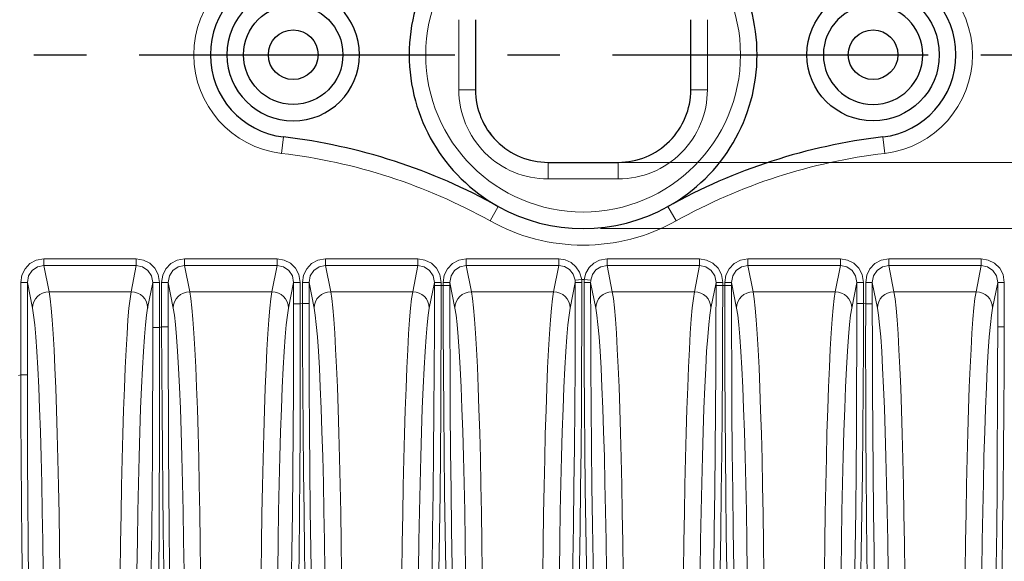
# Model space of a CAD drawing. Header units: millimetres. Extents: x 0 to 594, y 0 to 840.
# Tile 9 of 33: x 213 to 272, y 344 to 376. Entities that reach past the tile are written whole.
import ezdxf

# ---------------------------------------------------------------- set-up
doc = ezdxf.new("R2010")
doc.units = ezdxf.units.MM
doc.linetypes.add('CENTER2', pattern=[28.575, 19.05, -3.175, 3.175, -3.175])
doc.styles.add('Default', font='txt')
doc.dimstyles.new('ISO', dxfattribs={"dimtxt": 3.5, "dimasz": 4.375, "dimexe": 2.1, "dimexo": 1.05, "dimgap": 1.75, "dimtad": 1, "dimdsep": 46, "dimtxsty": 'Default', "dimblk": 'CLOSED', "dimcen": 0.09, "dimclrt": 13, "dimadec": 0, "dimazin": 0, "dimtfac": 0.4, "dimtdec": 3, "dimtofl": 0, "dimtmove": 0, "dimatfit": 3, "dimldrblk": 'CLOSED', "dimfxl": 0, "dimtolj": 1, "dimarcsym": 0})

# ---------------------------------------------------------------- blocks, each defined once
blk = doc.blocks.new('.TD_SECTION_1', base_point=(66.801, 342.614))
at = {"color": 0, "linetype": 'CENTER2'}
blk.add_lwpolyline([(77.301, 374.114), (416.628, 374.115)], dxfattribs=at)
blk = doc.blocks.new('_CLOSED')
at = {"color": 0, "linetype": 'ByBlock', "lineweight": -2}
for p, q in [((-1, 0.166667), (0, 0)), ((-1, 0.166667), (-1, -0.166667)), ((0, 0), (-1, -0.166667)), ((0, 0), (-1, 0))]:
    blk.add_line(p, q, dxfattribs=at)
blk = doc.blocks.new('*D11')
at = {"color": 0, "linetype": 'Continuous', "lineweight": -2}
for p, q in [((248.023, 380.614), (459.407, 380.614)), ((457.307, 376.239), (457.307, 371.989)), ((248.023, 367.614), (459.407, 367.614))]:
    blk.add_line(p, q, dxfattribs=at)
at = {"layer": 'Defpoints', "color": 0}
for p in [(246.973, 380.614), (246.973, 367.614), (457.307, 367.614)]:
    blk.add_point(p, dxfattribs=at)
at = {"color": 0, "lineweight": -2, "xscale": 4.375, "yscale": 4.375, "zscale": 4.375}
for p, rotation in [((457.307, 380.614), 90), ((457.307, 367.614), 270)]:
    blk.add_blockref('_CLOSED', p, dxfattribs=dict(at, rotation=rotation))
at = {"color": 0, "lineweight": 0, "insert": (453.807, 374.114), "char_height": 3.5, "attachment_point": 5, "rotation": 90, "style": 'Default'}
blk.add_mtext('\\A1;13', dxfattribs=at)
blk = doc.blocks.new('*D12')
at = {"color": 0, "linetype": 'Continuous', "lineweight": -2}
for p, q in [((248.023, 384.614), (477.145, 384.614)), ((475.045, 380.239), (475.045, 367.989)), ((248.023, 363.614), (477.145, 363.614))]:
    blk.add_line(p, q, dxfattribs=at)
at = {"layer": 'Defpoints', "color": 0}
for p in [(246.973, 384.614), (246.973, 363.614), (475.045, 363.614)]:
    blk.add_point(p, dxfattribs=at)
at = {"color": 0, "lineweight": -2, "xscale": 4.375, "yscale": 4.375, "zscale": 4.375}
for p, rotation in [((475.045, 384.614), 90), ((475.045, 363.614), 270)]:
    blk.add_blockref('_CLOSED', p, dxfattribs=dict(at, rotation=rotation))
at = {"color": 0, "lineweight": 0, "insert": (471.545, 374.114), "char_height": 3.5, "attachment_point": 5, "rotation": 90, "style": 'Default'}
blk.add_mtext('\\A1;21', dxfattribs=at)
blk = doc.blocks.new('b', base_point=(70.359, 265.815))
at = {"color": 0, "linetype": 'Continuous', "lineweight": 0}
for p, q in [((239.473, 376.232), (239.473, 371.997)), ((254.473, 371.997), (254.473, 376.232)), ((239.473, 371.997), (240.473, 371.997)), ((254.473, 371.997), (253.473, 371.997)), ((228.77, 368.156), (228.887, 369.149)), ((265.175, 368.156), (265.058, 369.149)), ((244.855, 366.614), (244.855, 367.614)), ((249.09, 366.614), (249.09, 367.614)), ((244.855, 366.614), (249.09, 366.614)), ((241.365, 364.074), (241.853, 364.947)), ((252.092, 364.947), (252.58, 364.074)), ((214.419, 361.779), (220.003, 361.779)), ((214.419, 361.779), (214.419, 361.385)), ((214.419, 361.385), (220.003, 361.385)), ((214.419, 361.385), (214.734, 359.796)), ((220.003, 361.385), (219.688, 359.796)), ((220.003, 361.779), (220.003, 361.385)), ((222.919, 361.779), (228.503, 361.779)), ((222.919, 361.779), (222.919, 361.385)), ((222.919, 361.385), (228.503, 361.385)), ((222.919, 361.385), (223.234, 359.796)), ((228.503, 361.385), (228.188, 359.796)), ((228.503, 361.779), (228.503, 361.385)), ((231.419, 361.779), (237.003, 361.779)), ((231.419, 361.779), (231.419, 361.385)), ((231.419, 361.385), (237.003, 361.385)), ((231.419, 361.385), (231.734, 359.796)), ((237.003, 361.385), (236.688, 359.796)), ((237.003, 361.779), (237.003, 361.385)), ((239.919, 361.779), (245.503, 361.779)), ((239.919, 361.779), (239.919, 361.385)), ((239.919, 361.385), (245.503, 361.385)), ((239.919, 361.385), (240.234, 359.796)), ((245.503, 361.385), (245.188, 359.796)), ((245.503, 361.779), (245.503, 361.385)), ((248.419, 361.779), (254.003, 361.779)), ((248.419, 361.779), (248.419, 361.385)), ((248.419, 361.385), (254.003, 361.385)), ((248.419, 361.385), (248.734, 359.796)), ((254.003, 361.385), (253.688, 359.796)), ((254.003, 361.779), (254.003, 361.385)), ((256.919, 361.779), (262.503, 361.779)), ((256.919, 361.779), (256.919, 361.385)), ((256.919, 361.385), (262.503, 361.385)), ((256.919, 361.385), (257.234, 359.796)), ((262.503, 361.385), (262.188, 359.796)), ((262.503, 361.779), (262.503, 361.385)), ((265.419, 361.779), (271.003, 361.779)), ((265.419, 361.779), (265.419, 361.385)), ((265.419, 361.385), (271.003, 361.385)), ((265.419, 361.385), (265.734, 359.796)), ((271.003, 361.385), (270.688, 359.796)), ((271.003, 361.779), (271.003, 361.385)), ((213.027, 360.366), (213.027, 354.777)), ((213.027, 360.366), (213.427, 360.366)), ((213.427, 360.366), (213.427, 354.777)), ((213.427, 360.366), (213.735, 358.812)), ((220.995, 360.366), (220.687, 358.812)), ((220.995, 357.628), (220.995, 360.366)), ((221.395, 360.366), (220.995, 360.366)), ((221.395, 357.628), (221.395, 360.366)), ((221.527, 360.366), (221.527, 357.687)), ((221.527, 360.366), (221.927, 360.366)), ((221.927, 360.366), (221.927, 357.687)), ((221.927, 360.366), (222.235, 358.812)), ((229.495, 360.366), (229.187, 358.812)), ((229.495, 359.065), (229.495, 360.366)), ((229.895, 360.366), (229.495, 360.366)), ((229.895, 359.065), (229.895, 360.366)), ((230.027, 360.366), (230.027, 359.088)), ((230.027, 360.366), (230.427, 360.366)), ((230.427, 360.366), (230.427, 359.088)), ((230.427, 360.366), (230.735, 358.812)), ((237.995, 360.366), (237.687, 358.812)), ((237.995, 360.167), (237.995, 360.366)), ((238.395, 360.366), (237.995, 360.366)), ((237.995, 360.167), (238.395, 360.167)), ((238.395, 360.167), (238.395, 360.366)), ((238.395, 360.167), (238.527, 360.178)), ((238.527, 360.366), (238.527, 360.178)), ((238.527, 360.366), (238.927, 360.366)), ((238.927, 360.178), (238.527, 360.178)), ((238.927, 360.366), (238.927, 360.178)), ((238.927, 360.366), (239.235, 358.812)), ((246.495, 360.366), (246.187, 358.812)), ((246.885, 360.535), (246.488, 360.488)), ((246.885, 360.535), (247.037, 360.535)), ((247.037, 360.535), (247.434, 360.488)), ((247.427, 360.366), (247.735, 358.812)), ((254.995, 360.366), (254.687, 358.812)), ((254.995, 360.366), (254.995, 360.178)), ((255.395, 360.366), (254.995, 360.366)), ((254.995, 360.178), (255.395, 360.178)), ((255.395, 360.366), (255.395, 360.178)), ((255.527, 360.167), (255.395, 360.178)), ((255.527, 360.167), (255.527, 360.366)), ((255.527, 360.366), (255.927, 360.366)), ((255.927, 360.167), (255.527, 360.167)), ((255.927, 360.167), (255.927, 360.366)), ((255.927, 360.366), (256.235, 358.812)), ((263.495, 360.366), (263.187, 358.812)), ((263.495, 360.366), (263.495, 359.088)), ((263.895, 360.366), (263.495, 360.366)), ((263.895, 360.366), (263.895, 359.088)), ((264.027, 359.065), (264.027, 360.366)), ((264.027, 360.366), (264.427, 360.366)), ((264.427, 359.065), (264.427, 360.366)), ((264.427, 360.366), (264.735, 358.812)), ((271.995, 360.366), (271.687, 358.812)), ((271.995, 360.366), (271.995, 357.687)), ((272.395, 360.366), (271.995, 360.366)), ((272.395, 360.366), (272.395, 357.687)), ((214.734, 359.796), (219.688, 359.796)), ((223.234, 359.796), (228.188, 359.796)), ((231.734, 359.796), (236.688, 359.796)), ((240.234, 359.796), (245.188, 359.796)), ((248.734, 359.796), (253.688, 359.796)), ((257.234, 359.796), (262.188, 359.796)), ((265.734, 359.796), (270.688, 359.796)), ((229.495, 359.065), (229.895, 359.065)), ((229.895, 359.065), (230.027, 359.088)), ((230.427, 359.088), (230.027, 359.088)), ((263.495, 359.088), (263.895, 359.088)), ((264.027, 359.065), (263.895, 359.088)), ((264.427, 359.065), (264.027, 359.065)), ((220.995, 357.628), (221.395, 357.628)), ((221.395, 357.628), (221.527, 357.687)), ((221.927, 357.687), (221.527, 357.687)), ((272.395, 357.687), (271.995, 357.687)), ((212.895, 354.745), (213.027, 354.777)), ((213.427, 354.777), (213.027, 354.777))]:
    blk.add_line(p, q, dxfattribs=at)
at = {"color": 0, "linetype": 'Continuous', "lineweight": 30}
for p, q in [((240.473, 376.232), (240.473, 371.997)), ((253.473, 371.997), (253.473, 376.232)), ((244.855, 367.614), (249.09, 367.614))]:
    blk.add_line(p, q, dxfattribs=at)
at = {"color": 0, "linetype": 'Continuous', "lineweight": 0}
for points in [[(213.027, 360.366), (213.093, 360.797), (213.285, 361.186), (213.584, 361.497), (213.963, 361.701), (214.419, 361.779)], [(213.427, 360.366), (213.502, 360.757), (213.716, 361.088), (214.038, 361.308), (214.419, 361.385)], [(220.003, 361.779), (220.427, 361.712), (220.81, 361.518), (221.117, 361.214), (221.318, 360.83), (221.395, 360.366)], [(220.003, 361.385), (220.384, 361.308), (220.706, 361.088), (220.92, 360.757), (220.995, 360.366)], [(221.527, 360.366), (221.593, 360.797), (221.785, 361.186), (222.084, 361.497), (222.463, 361.701), (222.919, 361.779)], [(221.927, 360.366), (222.002, 360.757), (222.216, 361.088), (222.538, 361.308), (222.919, 361.385)], [(228.503, 361.779), (228.927, 361.712), (229.31, 361.518), (229.617, 361.214), (229.818, 360.83), (229.895, 360.366)], [(228.503, 361.385), (228.884, 361.308), (229.206, 361.088), (229.42, 360.757), (229.495, 360.366)], [(230.027, 360.366), (230.093, 360.797), (230.285, 361.186), (230.584, 361.497), (230.963, 361.701), (231.419, 361.779)], [(230.427, 360.366), (230.502, 360.757), (230.716, 361.088), (231.038, 361.308), (231.419, 361.385)], [(237.003, 361.779), (237.427, 361.712), (237.81, 361.518), (238.117, 361.214), (238.318, 360.83), (238.395, 360.366)], [(237.003, 361.385), (237.384, 361.308), (237.706, 361.088), (237.92, 360.757), (237.995, 360.366)], [(238.527, 360.366), (238.593, 360.797), (238.785, 361.186), (239.084, 361.497), (239.463, 361.701), (239.919, 361.779)], [(238.927, 360.366), (239.002, 360.757), (239.216, 361.088), (239.538, 361.308), (239.919, 361.385)], [(245.503, 361.779), (245.887, 361.724), (246.241, 361.565), (246.537, 361.312), (246.754, 360.987), (246.885, 360.535)], [(245.503, 361.385), (245.846, 361.323), (246.147, 361.143), (246.368, 360.868), (246.488, 360.488)], [(247.037, 360.535), (247.137, 360.916), (247.335, 361.253), (247.617, 361.522), (247.962, 361.701), (248.419, 361.779)], [(247.434, 360.488), (247.535, 360.831), (247.745, 361.116), (248.038, 361.308), (248.419, 361.385)], [(254.003, 361.779), (254.427, 361.712), (254.81, 361.518), (255.117, 361.214), (255.318, 360.83), (255.395, 360.366)], [(254.003, 361.385), (254.384, 361.308), (254.706, 361.088), (254.92, 360.757), (254.995, 360.366)], [(255.527, 360.366), (255.593, 360.797), (255.785, 361.186), (256.084, 361.497), (256.463, 361.701), (256.919, 361.779)], [(255.927, 360.366), (256.002, 360.757), (256.216, 361.088), (256.538, 361.308), (256.919, 361.385)], [(262.503, 361.779), (262.927, 361.712), (263.31, 361.518), (263.617, 361.214), (263.818, 360.83), (263.895, 360.366)], [(262.503, 361.385), (262.884, 361.308), (263.206, 361.088), (263.42, 360.757), (263.495, 360.366)], [(264.027, 360.366), (264.093, 360.797), (264.285, 361.186), (264.584, 361.497), (264.963, 361.701), (265.419, 361.779)], [(264.427, 360.366), (264.502, 360.757), (264.716, 361.088), (265.038, 361.308), (265.419, 361.385)], [(271.003, 361.779), (271.427, 361.712), (271.81, 361.518), (272.117, 361.214), (272.318, 360.83), (272.395, 360.366)], [(271.003, 361.385), (271.384, 361.308), (271.706, 361.088), (271.92, 360.757), (271.995, 360.366)], [(237.237, 325.793), (237.315, 326.95), (237.39, 328.252), (237.462, 329.693), (237.531, 331.268), (237.596, 332.969), (237.656, 334.789), (237.713, 336.719), (237.764, 338.751), (237.811, 340.877), (237.853, 343.087), (237.89, 345.371), (237.922, 347.721), (237.948, 350.124), (237.968, 352.572), (237.983, 355.054), (237.992, 357.557), (237.995, 360.167)], [(237.688, 325.435), (237.763, 326.603), (237.835, 327.919), (237.904, 329.376), (237.969, 330.967), (238.031, 332.687), (238.088, 334.526), (238.141, 336.477), (238.19, 338.531), (238.233, 340.68), (238.272, 342.914), (238.306, 345.223), (238.335, 347.598), (238.358, 350.028), (238.376, 352.502), (238.388, 355.011), (238.394, 357.542), (238.395, 360.167)], [(239.328, 325.648), (239.248, 326.795), (239.17, 328.091), (239.096, 329.53), (239.025, 331.106), (238.958, 332.812), (238.894, 334.639), (238.835, 336.579), (238.781, 338.625), (238.731, 340.765), (238.686, 342.992), (238.647, 345.294), (238.612, 347.662), (238.584, 350.085), (238.561, 352.553), (238.544, 355.054), (238.533, 357.578), (238.527, 360.178)], [(239.685, 326.008), (239.607, 327.143), (239.532, 328.425), (239.459, 329.849), (239.391, 331.407), (239.326, 333.095), (239.265, 334.902), (239.209, 336.822), (239.157, 338.845), (239.11, 340.962), (239.068, 343.165), (239.031, 345.442), (239, 347.785), (238.974, 350.182), (238.953, 352.623), (238.939, 355.098), (238.93, 357.594), (238.927, 360.178)], [(245.737, 326.453), (245.815, 327.581), (245.889, 328.854), (245.961, 330.266), (246.029, 331.811), (246.094, 333.482), (246.155, 335.271), (246.211, 337.172), (246.263, 339.176), (246.31, 341.273), (246.352, 343.455), (246.389, 345.713), (246.42, 348.035), (246.447, 350.413), (246.467, 352.835), (246.482, 355.291), (246.492, 357.77), (246.495, 360.366)], [(246.141, 326.091), (246.218, 327.231), (246.293, 328.518), (246.364, 329.945), (246.432, 331.507), (246.496, 333.197), (246.556, 335.006), (246.612, 336.928), (246.663, 338.953), (246.71, 341.074), (246.752, 343.28), (246.789, 345.562), (246.821, 347.91), (246.847, 350.314), (246.867, 352.763), (246.882, 355.246), (246.891, 357.752), (246.895, 360.364)], [(247.781, 326.091), (247.704, 327.231), (247.629, 328.518), (247.558, 329.945), (247.49, 331.507), (247.426, 333.197), (247.366, 335.006), (247.31, 336.928), (247.259, 338.953), (247.212, 341.074), (247.17, 343.28), (247.133, 345.562), (247.102, 347.91), (247.075, 350.314), (247.055, 352.763), (247.04, 355.246), (247.031, 357.752), (247.027, 360.364)], [(248.185, 326.453), (248.107, 327.581), (248.033, 328.854), (247.961, 330.266), (247.893, 331.811), (247.828, 333.482), (247.767, 335.271), (247.711, 337.172), (247.659, 339.176), (247.612, 341.273), (247.57, 343.455), (247.533, 345.713), (247.502, 348.035), (247.475, 350.413), (247.455, 352.835), (247.44, 355.291), (247.43, 357.77), (247.427, 360.366)], [(254.237, 326.008), (254.315, 327.143), (254.39, 328.425), (254.463, 329.849), (254.531, 331.407), (254.596, 333.095), (254.657, 334.902), (254.713, 336.822), (254.765, 338.845), (254.812, 340.962), (254.854, 343.165), (254.891, 345.442), (254.922, 347.785), (254.948, 350.182), (254.969, 352.623), (254.983, 355.098), (254.992, 357.594), (254.995, 360.178)], [(254.594, 325.648), (254.674, 326.795), (254.752, 328.091), (254.826, 329.53), (254.897, 331.106), (254.964, 332.812), (255.028, 334.639), (255.087, 336.579), (255.141, 338.625), (255.191, 340.765), (255.236, 342.992), (255.275, 345.294), (255.31, 347.662), (255.338, 350.085), (255.361, 352.553), (255.378, 355.054), (255.39, 357.578), (255.395, 360.178)], [(256.234, 325.435), (256.159, 326.603), (256.087, 327.919), (256.018, 329.376), (255.953, 330.967), (255.891, 332.687), (255.834, 334.526), (255.781, 336.477), (255.732, 338.531), (255.689, 340.68), (255.65, 342.914), (255.616, 345.223), (255.587, 347.598), (255.564, 350.028), (255.546, 352.502), (255.534, 355.011), (255.528, 357.542), (255.527, 360.167)], [(256.685, 325.793), (256.607, 326.95), (256.532, 328.252), (256.46, 329.693), (256.391, 331.268), (256.327, 332.969), (256.266, 334.789), (256.209, 336.719), (256.158, 338.751), (256.111, 340.877), (256.069, 343.087), (256.032, 345.371), (256, 347.721), (255.974, 350.124), (255.954, 352.572), (255.939, 355.054), (255.93, 357.557), (255.927, 360.167)], [(215.427, 335.176), (215.424, 337.108), (215.417, 339.029), (215.404, 340.927), (215.387, 342.79), (215.365, 344.608), (215.338, 346.369), (215.307, 348.064), (215.271, 349.681), (215.232, 351.211), (215.188, 352.646), (215.141, 353.976), (215.091, 355.193), (215.037, 356.291), (214.981, 357.262), (214.923, 358.102), (214.862, 358.804), (214.8, 359.364), (214.734, 359.796)], [(218.995, 335.176), (218.998, 337.108), (219.005, 339.029), (219.018, 340.927), (219.035, 342.79), (219.057, 344.608), (219.084, 346.369), (219.115, 348.064), (219.151, 349.681), (219.19, 351.211), (219.234, 352.646), (219.281, 353.976), (219.331, 355.193), (219.385, 356.291), (219.441, 357.262), (219.499, 358.102), (219.56, 358.804), (219.622, 359.364), (219.688, 359.796)], [(223.234, 359.796), (223.298, 359.387), (223.36, 358.833), (223.42, 358.137), (223.479, 357.304), (223.535, 356.339), (223.588, 355.247), (223.639, 354.035), (223.686, 352.71), (223.73, 351.28), (223.769, 349.754), (223.805, 348.141), (223.837, 346.45), (223.864, 344.691), (223.886, 342.876), (223.904, 341.014), (223.916, 339.118), (223.924, 337.198), (223.927, 335.176)], [(227.495, 335.176), (227.498, 337.108), (227.505, 339.029), (227.518, 340.927), (227.535, 342.79), (227.557, 344.608), (227.584, 346.369), (227.615, 348.064), (227.651, 349.681), (227.69, 351.211), (227.734, 352.646), (227.781, 353.976), (227.831, 355.193), (227.885, 356.291), (227.941, 357.262), (227.999, 358.102), (228.06, 358.804), (228.122, 359.364), (228.188, 359.796)], [(231.734, 359.796), (231.798, 359.387), (231.86, 358.833), (231.92, 358.137), (231.979, 357.304), (232.035, 356.339), (232.088, 355.247), (232.139, 354.035), (232.186, 352.71), (232.23, 351.28), (232.269, 349.754), (232.305, 348.141), (232.337, 346.45), (232.364, 344.691), (232.386, 342.876), (232.404, 341.014), (232.416, 339.118), (232.424, 337.198), (232.427, 335.176)], [(235.995, 335.176), (235.998, 337.108), (236.005, 339.029), (236.018, 340.927), (236.035, 342.79), (236.057, 344.608), (236.084, 346.369), (236.115, 348.064), (236.151, 349.681), (236.19, 351.211), (236.234, 352.646), (236.281, 353.976), (236.331, 355.193), (236.385, 356.291), (236.441, 357.262), (236.499, 358.102), (236.56, 358.804), (236.622, 359.364), (236.688, 359.796)], [(240.234, 359.796), (240.298, 359.387), (240.36, 358.833), (240.42, 358.137), (240.479, 357.304), (240.535, 356.339), (240.588, 355.247), (240.639, 354.035), (240.686, 352.71), (240.73, 351.28), (240.769, 349.754), (240.805, 348.141), (240.837, 346.45), (240.864, 344.691), (240.886, 342.876), (240.904, 341.014), (240.916, 339.118), (240.924, 337.198), (240.927, 335.176)], [(244.495, 335.176), (244.498, 337.108), (244.505, 339.029), (244.518, 340.927), (244.535, 342.79), (244.557, 344.608), (244.584, 346.369), (244.615, 348.064), (244.651, 349.681), (244.69, 351.211), (244.734, 352.646), (244.781, 353.976), (244.831, 355.193), (244.885, 356.291), (244.941, 357.262), (244.999, 358.102), (245.06, 358.804), (245.122, 359.364), (245.188, 359.796)], [(248.734, 359.796), (248.798, 359.387), (248.86, 358.833), (248.92, 358.137), (248.979, 357.304), (249.035, 356.339), (249.088, 355.247), (249.139, 354.035), (249.186, 352.71), (249.23, 351.28), (249.269, 349.754), (249.305, 348.141), (249.337, 346.45), (249.364, 344.691), (249.386, 342.876), (249.404, 341.014), (249.416, 339.118), (249.424, 337.198), (249.427, 335.176)], [(253.688, 359.796), (253.625, 359.387), (253.562, 358.833), (253.502, 358.137), (253.443, 357.304), (253.387, 356.339), (253.334, 355.247), (253.283, 354.035), (253.236, 352.71), (253.192, 351.28), (253.153, 349.754), (253.117, 348.141), (253.085, 346.45), (253.058, 344.691), (253.036, 342.876), (253.019, 341.014), (253.006, 339.118), (252.998, 337.198), (252.995, 335.176)], [(257.927, 335.176), (257.924, 337.108), (257.917, 339.029), (257.904, 340.927), (257.887, 342.79), (257.865, 344.608), (257.838, 346.369), (257.807, 348.064), (257.771, 349.681), (257.732, 351.211), (257.688, 352.646), (257.641, 353.976), (257.591, 355.193), (257.537, 356.291), (257.481, 357.262), (257.423, 358.102), (257.362, 358.804), (257.3, 359.364), (257.234, 359.796)], [(262.188, 359.796), (262.125, 359.387), (262.062, 358.833), (262.002, 358.137), (261.943, 357.304), (261.887, 356.339), (261.834, 355.247), (261.783, 354.035), (261.736, 352.71), (261.692, 351.28), (261.653, 349.754), (261.617, 348.141), (261.585, 346.45), (261.558, 344.691), (261.536, 342.876), (261.519, 341.014), (261.506, 339.118), (261.498, 337.198), (261.495, 335.176)], [(266.427, 335.176), (266.424, 337.108), (266.417, 339.029), (266.404, 340.927), (266.387, 342.79), (266.365, 344.608), (266.338, 346.369), (266.307, 348.064), (266.271, 349.681), (266.232, 351.211), (266.188, 352.646), (266.141, 353.976), (266.091, 355.193), (266.037, 356.291), (265.981, 357.262), (265.923, 358.102), (265.862, 358.804), (265.8, 359.364), (265.734, 359.796)], [(270.688, 359.796), (270.625, 359.387), (270.562, 358.833), (270.502, 358.137), (270.443, 357.304), (270.387, 356.339), (270.334, 355.247), (270.283, 354.035), (270.236, 352.71), (270.192, 351.28), (270.153, 349.754), (270.117, 348.141), (270.085, 346.45), (270.058, 344.691), (270.036, 342.876), (270.019, 341.014), (270.006, 339.118), (269.998, 337.198), (269.995, 335.176)], [(228.737, 323.991), (228.815, 325.197), (228.891, 326.55), (228.963, 328.044), (229.032, 329.669), (229.096, 331.42), (229.157, 333.287), (229.213, 335.263), (229.265, 337.339), (229.312, 339.506), (229.354, 341.756), (229.391, 344.078), (229.422, 346.464), (229.448, 348.903), (229.468, 351.386), (229.483, 353.901), (229.492, 356.438), (229.495, 359.065)], [(229.236, 323.643), (229.309, 324.86), (229.378, 326.226), (229.445, 327.734), (229.507, 329.376), (229.565, 331.144), (229.619, 333.03), (229.669, 335.026), (229.715, 337.123), (229.755, 339.313), (229.791, 341.586), (229.822, 343.933), (229.848, 346.343), (229.868, 348.808), (229.883, 351.317), (229.893, 353.859), (229.897, 356.423), (229.895, 359.065)], [(230.875, 324.083), (230.792, 325.255), (230.712, 326.581), (230.634, 328.052), (230.56, 329.661), (230.49, 331.401), (230.423, 333.263), (230.361, 335.238), (230.304, 337.316), (230.251, 339.489), (230.204, 341.747), (230.161, 344.079), (230.124, 346.476), (230.093, 348.926), (230.068, 351.421), (230.048, 353.948), (230.035, 356.497), (230.027, 359.088)], [(231.185, 324.435), (231.106, 325.595), (231.031, 326.907), (230.958, 328.363), (230.889, 329.956), (230.824, 331.678), (230.764, 333.521), (230.707, 335.475), (230.656, 337.532), (230.609, 339.683), (230.567, 341.917), (230.53, 344.225), (230.499, 346.596), (230.473, 349.022), (230.453, 351.49), (230.439, 353.991), (230.43, 356.513), (230.427, 359.088)], [(262.737, 324.435), (262.816, 325.595), (262.891, 326.907), (262.964, 328.363), (263.033, 329.956), (263.098, 331.678), (263.158, 333.521), (263.215, 335.475), (263.266, 337.532), (263.313, 339.683), (263.355, 341.917), (263.392, 344.225), (263.423, 346.596), (263.449, 349.022), (263.469, 351.49), (263.483, 353.991), (263.492, 356.513), (263.495, 359.088)], [(263.047, 324.083), (263.13, 325.255), (263.21, 326.581), (263.288, 328.052), (263.362, 329.661), (263.432, 331.401), (263.499, 333.263), (263.561, 335.238), (263.618, 337.316), (263.671, 339.489), (263.719, 341.747), (263.761, 344.079), (263.798, 346.476), (263.829, 348.926), (263.854, 351.421), (263.874, 353.948), (263.887, 356.497), (263.895, 359.088)], [(264.686, 323.643), (264.613, 324.86), (264.544, 326.226), (264.478, 327.734), (264.415, 329.376), (264.357, 331.144), (264.303, 333.03), (264.253, 335.026), (264.207, 337.123), (264.167, 339.313), (264.131, 341.586), (264.1, 343.933), (264.074, 346.343), (264.054, 348.808), (264.039, 351.317), (264.029, 353.859), (264.025, 356.423), (264.027, 359.065)], [(265.185, 323.991), (265.107, 325.197), (265.031, 326.55), (264.959, 328.044), (264.89, 329.669), (264.826, 331.42), (264.765, 333.287), (264.709, 335.263), (264.657, 337.339), (264.61, 339.506), (264.568, 341.756), (264.531, 344.078), (264.5, 346.464), (264.474, 348.903), (264.454, 351.386), (264.439, 353.901), (264.43, 356.438), (264.427, 359.065)], [(214.427, 335.176), (214.424, 337.144), (214.416, 339.099), (214.402, 341.028), (214.383, 342.917), (214.358, 344.754), (214.328, 346.526), (214.293, 348.222), (214.253, 349.83), (214.209, 351.34), (214.16, 352.74), (214.108, 354.022), (214.052, 355.178), (213.994, 356.198), (213.932, 357.077), (213.868, 357.808), (213.802, 358.387), (213.735, 358.812)], [(219.995, 335.176), (219.998, 337.144), (220.006, 339.099), (220.02, 341.028), (220.04, 342.917), (220.064, 344.754), (220.094, 346.526), (220.129, 348.222), (220.169, 349.83), (220.213, 351.34), (220.262, 352.74), (220.314, 354.022), (220.37, 355.178), (220.428, 356.198), (220.49, 357.077), (220.554, 357.808), (220.62, 358.387), (220.687, 358.812)], [(222.235, 358.812), (222.302, 358.39), (222.368, 357.812), (222.432, 357.082), (222.493, 356.204), (222.552, 355.185), (222.608, 354.03), (222.66, 352.749), (222.708, 351.349), (222.753, 349.841), (222.792, 348.233), (222.827, 346.538), (222.858, 344.766), (222.882, 342.929), (222.902, 341.04), (222.916, 339.112), (222.924, 337.157), (222.927, 335.176)], [(228.495, 335.176), (228.498, 337.144), (228.506, 339.099), (228.52, 341.028), (228.54, 342.917), (228.564, 344.754), (228.594, 346.526), (228.629, 348.222), (228.669, 349.83), (228.713, 351.34), (228.762, 352.74), (228.814, 354.022), (228.87, 355.178), (228.928, 356.198), (228.99, 357.077), (229.054, 357.808), (229.12, 358.387), (229.187, 358.812)], [(230.735, 358.812), (230.802, 358.39), (230.868, 357.812), (230.932, 357.082), (230.993, 356.204), (231.052, 355.185), (231.108, 354.03), (231.16, 352.749), (231.208, 351.349), (231.253, 349.841), (231.292, 348.233), (231.327, 346.538), (231.358, 344.766), (231.382, 342.929), (231.402, 341.04), (231.416, 339.112), (231.424, 337.157), (231.427, 335.176)], [(236.995, 335.176), (236.998, 337.144), (237.006, 339.099), (237.02, 341.028), (237.04, 342.917), (237.064, 344.754), (237.094, 346.526), (237.129, 348.222), (237.169, 349.83), (237.213, 351.34), (237.262, 352.74), (237.314, 354.022), (237.37, 355.178), (237.428, 356.198), (237.49, 357.077), (237.554, 357.808), (237.62, 358.387), (237.687, 358.812)], [(239.235, 358.812), (239.302, 358.39), (239.368, 357.812), (239.432, 357.082), (239.493, 356.204), (239.552, 355.185), (239.608, 354.03), (239.66, 352.749), (239.708, 351.349), (239.753, 349.841), (239.792, 348.233), (239.827, 346.538), (239.858, 344.766), (239.882, 342.929), (239.902, 341.04), (239.916, 339.112), (239.924, 337.157), (239.927, 335.176)], [(245.495, 335.176), (245.498, 337.144), (245.506, 339.099), (245.52, 341.028), (245.54, 342.917), (245.564, 344.754), (245.594, 346.526), (245.629, 348.222), (245.669, 349.83), (245.713, 351.34), (245.762, 352.74), (245.814, 354.022), (245.87, 355.178), (245.928, 356.198), (245.99, 357.077), (246.054, 357.808), (246.12, 358.387), (246.187, 358.812)], [(247.735, 358.812), (247.802, 358.39), (247.868, 357.812), (247.932, 357.082), (247.993, 356.204), (248.052, 355.185), (248.108, 354.03), (248.16, 352.749), (248.208, 351.349), (248.253, 349.841), (248.292, 348.233), (248.327, 346.538), (248.358, 344.766), (248.382, 342.929), (248.402, 341.04), (248.416, 339.112), (248.424, 337.157), (248.427, 335.176)], [(254.687, 358.812), (254.62, 358.39), (254.554, 357.812), (254.49, 357.082), (254.429, 356.204), (254.37, 355.185), (254.314, 354.03), (254.262, 352.749), (254.214, 351.349), (254.169, 349.841), (254.13, 348.233), (254.095, 346.538), (254.065, 344.766), (254.04, 342.929), (254.02, 341.04), (254.006, 339.112), (253.998, 337.157), (253.995, 335.176)], [(256.927, 335.176), (256.924, 337.144), (256.916, 339.099), (256.902, 341.028), (256.883, 342.917), (256.858, 344.754), (256.828, 346.526), (256.793, 348.222), (256.753, 349.83), (256.709, 351.34), (256.66, 352.74), (256.608, 354.022), (256.552, 355.178), (256.494, 356.198), (256.432, 357.077), (256.368, 357.808), (256.302, 358.387), (256.235, 358.812)], [(263.187, 358.812), (263.12, 358.39), (263.054, 357.812), (262.99, 357.082), (262.929, 356.204), (262.87, 355.185), (262.814, 354.03), (262.762, 352.749), (262.714, 351.349), (262.669, 349.841), (262.63, 348.233), (262.595, 346.538), (262.565, 344.766), (262.54, 342.929), (262.52, 341.04), (262.506, 339.112), (262.498, 337.157), (262.495, 335.176)], [(265.427, 335.176), (265.424, 337.144), (265.416, 339.099), (265.402, 341.028), (265.383, 342.917), (265.358, 344.754), (265.328, 346.526), (265.293, 348.222), (265.253, 349.83), (265.209, 351.34), (265.16, 352.74), (265.108, 354.022), (265.052, 355.178), (264.994, 356.198), (264.932, 357.077), (264.868, 357.808), (264.802, 358.387), (264.735, 358.812)], [(271.687, 358.812), (271.62, 358.39), (271.554, 357.812), (271.49, 357.082), (271.429, 356.204), (271.37, 355.185), (271.314, 354.03), (271.262, 352.749), (271.214, 351.349), (271.169, 349.841), (271.13, 348.233), (271.095, 346.538), (271.065, 344.766), (271.04, 342.929), (271.02, 341.04), (271.006, 339.112), (270.998, 337.157), (270.995, 335.176)], [(220.237, 321.557), (220.313, 322.707), (220.386, 323.997), (220.456, 325.421), (220.522, 326.973), (220.585, 328.645), (220.644, 330.43), (220.699, 332.319), (220.75, 334.304), (220.796, 336.376), (220.838, 338.528), (220.874, 340.749), (220.906, 343.03), (220.933, 345.363), (220.956, 347.738), (220.973, 350.146), (220.985, 352.579), (220.993, 355.028), (220.995, 357.628)], [(220.722, 321.205), (220.796, 322.367), (220.868, 323.67), (220.935, 325.11), (221, 326.678), (221.06, 328.367), (221.116, 330.17), (221.168, 332.079), (221.215, 334.085), (221.257, 336.179), (221.294, 338.352), (221.325, 340.596), (221.352, 342.9), (221.373, 345.257), (221.389, 347.655), (221.399, 350.087), (221.403, 352.544), (221.402, 355.017), (221.395, 357.628)], [(222.377, 321.62), (222.299, 322.75), (222.223, 324.024), (222.151, 325.435), (222.081, 326.977), (222.015, 328.643), (221.952, 330.424), (221.893, 332.314), (221.838, 334.302), (221.788, 336.379), (221.741, 338.538), (221.699, 340.767), (221.662, 343.058), (221.628, 345.401), (221.6, 347.787), (221.575, 350.206), (221.555, 352.65), (221.539, 355.109), (221.527, 357.687)], [(222.685, 321.971), (222.609, 323.089), (222.536, 324.349), (222.466, 325.745), (222.399, 327.272), (222.336, 328.92), (222.277, 330.683), (222.222, 332.553), (222.171, 334.52), (222.125, 336.576), (222.084, 338.712), (222.047, 340.919), (222.015, 343.187), (221.988, 345.507), (221.966, 347.869), (221.949, 350.265), (221.937, 352.685), (221.929, 355.121), (221.927, 357.687)], [(271.237, 321.971), (271.313, 323.089), (271.386, 324.349), (271.456, 325.745), (271.523, 327.272), (271.586, 328.92), (271.645, 330.683), (271.7, 332.553), (271.751, 334.52), (271.797, 336.576), (271.838, 338.712), (271.875, 340.919), (271.907, 343.187), (271.934, 345.507), (271.956, 347.869), (271.973, 350.265), (271.985, 352.685), (271.993, 355.121), (271.995, 357.687)], [(271.545, 321.62), (271.623, 322.75), (271.699, 324.024), (271.771, 325.435), (271.841, 326.977), (271.908, 328.643), (271.97, 330.424), (272.029, 332.314), (272.084, 334.302), (272.134, 336.379), (272.181, 338.538), (272.223, 340.767), (272.26, 343.058), (272.294, 345.401), (272.322, 347.787), (272.347, 350.206), (272.367, 352.65), (272.383, 355.109), (272.395, 357.687)], [(213.843, 319.827), (213.762, 320.988), (213.685, 322.302), (213.61, 323.762), (213.539, 325.363), (213.472, 327.095), (213.408, 328.951), (213.349, 330.921), (213.294, 332.998), (213.244, 335.17), (213.199, 337.428), (213.159, 339.762), (213.124, 342.16), (213.094, 344.612), (213.07, 347.107), (213.05, 349.635), (213.036, 352.183), (213.027, 354.777)], [(214.185, 320.185), (214.106, 321.333), (214.03, 322.633), (213.958, 324.078), (213.889, 325.661), (213.823, 327.375), (213.762, 329.211), (213.706, 331.16), (213.654, 333.215), (213.607, 335.364), (213.566, 337.598), (213.529, 339.906), (213.498, 342.279), (213.473, 344.706), (213.453, 347.175), (213.438, 349.676), (213.43, 352.198), (213.427, 354.777)]]:
    blk.add_lwpolyline(points, dxfattribs=at)
blk.add_circle((246.973, 374.114), 9.5, dxfattribs=at)
at = {"color": 0, "linetype": 'Continuous', "lineweight": 30, "extrusion": (0, 0, -1)}
for centre, radius in [((-229.473, 374.114), 4), ((-264.473, 374.114), 3)]:
    blk.add_circle(centre, radius, dxfattribs=at)
at = {"color": 0, "linetype": 'Continuous', "lineweight": 30}
for centre, radius in [((264.473, 374.114), 4), ((229.473, 374.114), 3), ((229.473, 374.114), 1.5), ((264.473, 374.114), 1.5)]:
    blk.add_circle(centre, radius, dxfattribs=at)
for centre, radius, start, end in [((246.973, 374.114), 10.5, 119.18284, 240.81716), ((246.973, 374.114), 10.5, 360, 60.81716), ((229.473, 374.114), 5, 96.72724, 263.27276), ((264.473, 374.114), 5, 276.72724, 83.27276), ((246.973, 374.114), 10.5, 299.18284, 360), ((244.851, 371.993), 4.379, 179.95512, 270.04488), ((249.094, 371.993), 4.379, 269.95512, 0.04488), ((224.787, 334.39), 35, 60.81716, 83.27276), ((269.158, 334.39), 35, 96.72724, 119.18284), ((246.973, 374.114), 10.5, 240.81716, 299.18284)]:
    blk.add_arc(centre, radius, start, end, dxfattribs=at)
at = {"color": 0, "linetype": 'Continuous', "lineweight": 0}
for centre, radius, start, end in [((229.473, 374.114), 6, 96.72724, 263.27276), ((264.473, 374.114), 6, 276.72724, 83.27276), ((244.851, 371.993), 5.379, 179.96224, 270.03776), ((244.848, 371.989), 4.375, 179.90561, 270.09439), ((249.097, 371.989), 4.375, 269.90561, 0.09439), ((249.094, 371.993), 5.379, 269.96224, 0.03776), ((224.787, 334.39), 34, 60.81716, 83.27276), ((269.158, 334.39), 34, 96.72724, 119.18284), ((246.973, 374.114), 11.5, 240.81716, 299.18284), ((245.444, 360.369), 1.051, 359.84888, 6.53344), ((245.425, 360.364), 1.47, 359.98916, 6.67286), ((248.497, 360.364), 1.47, 173.32712, 180.01085), ((248.478, 360.369), 1.051, 173.46655, 180.15114)]:
    blk.add_arc(centre, radius, start, end, dxfattribs=at)
for centre, major_axis, ratio, start_param, end_param in [((246.895, 360.366), (-0.4, 0), 0.004504, 0.034907, 1.5708), ((214.734, 358.812), (-0.981, -0.194), 0.984226, 4.519881, 6.084617), ((219.688, 358.812), (-0.981, 0.194), 0.984226, 3.340161, 4.904897), ((223.234, 358.812), (-0.981, -0.194), 0.984226, 4.519881, 6.084617), ((228.188, 358.812), (-0.981, 0.194), 0.984226, 3.340161, 4.904897), ((231.734, 358.812), (-0.981, -0.194), 0.984226, 4.519881, 6.084617), ((236.688, 358.812), (-0.981, 0.194), 0.984226, 3.340161, 4.904897), ((240.234, 358.812), (-0.981, -0.194), 0.984226, 4.519881, 6.084617), ((245.188, 358.812), (-0.981, 0.194), 0.984226, 3.340161, 4.904897), ((248.734, 358.812), (-0.981, -0.194), 0.984226, 4.519881, 6.084617), ((253.688, 358.812), (-0.981, 0.194), 0.984226, 3.340161, 4.904897), ((257.234, 358.812), (-0.981, -0.194), 0.984226, 4.519881, 6.084617), ((262.188, 358.812), (-0.981, 0.194), 0.984226, 3.340161, 4.904897), ((265.734, 358.812), (-0.981, -0.194), 0.984226, 4.519881, 6.084617), ((270.688, 358.812), (-0.981, 0.194), 0.984226, 3.340161, 4.904897)]:
    blk.add_ellipse(centre, major_axis=major_axis, ratio=ratio, start_param=start_param, end_param=end_param, dxfattribs=at)
at = {"color": 0, "linetype": 'Continuous', "lineweight": 0, "extrusion": (0, 0, -1)}
blk.add_ellipse((247.027, 360.366), major_axis=(0.4, 0), ratio=0.004504, start_param=0.034907, end_param=1.5708, dxfattribs=at)
at = {"color": 0, "linetype": 'Continuous', "lineweight": 0}
blk.add_blockref('.TD_SECTION_1', (66.801, 342.614), dxfattribs=at)
for base, p1, p2, picture, middle in [((475.045, 363.614), (246.973, 384.614), (246.973, 363.614), '*D12', (475.045, 374.114)), ((457.307, 367.614), (246.973, 380.614), (246.973, 367.614), '*D11', (457.307, 374.114))]:
    dim = blk.add_linear_dim(base=base, p1=p1, p2=p2, angle=270, dimstyle='ISO', override={"dimjust": 0, "dimdec": 1, "dimpost": '<>', "dimse1": 0, "dimse2": 0, "dimclrt": 0, "dimtmove": 0}, dxfattribs=at)
    dim.commit()
    dim.dimension.update_dxf_attribs({"geometry": picture, "text_midpoint": middle, "dimtype": 161})

msp = doc.modelspace()

# ---------------------------------------------------------------- block references
at = {"color": 72, "linetype": 'Continuous', "lineweight": 0}
msp.add_blockref('b', (70.359, 265.815), dxfattribs=at)

doc.saveas('drawing.dxf')
